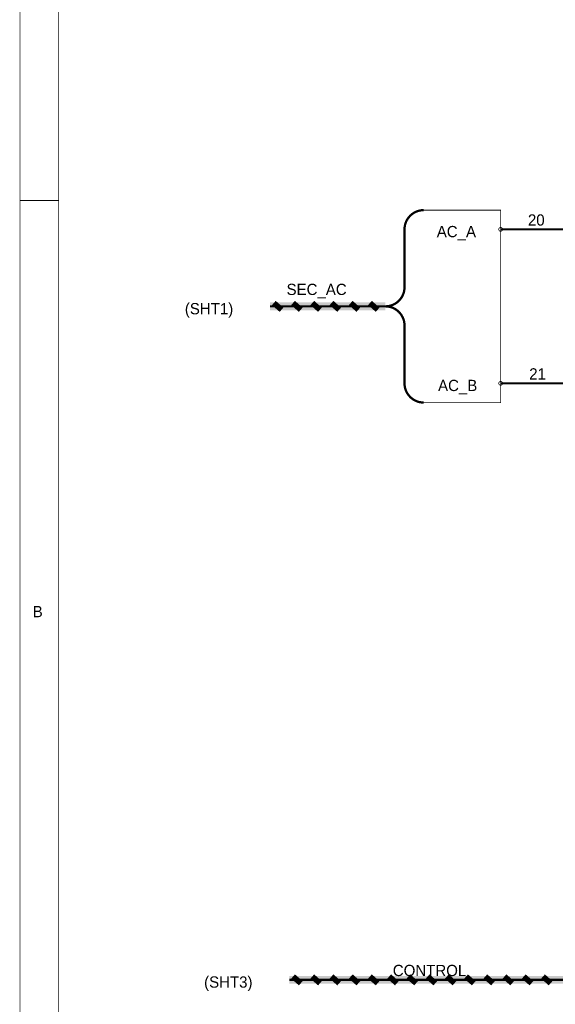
# Model space of a CAD drawing. Extents: x 0 to 22, y 0 to 17.
# Tile 2 of 58: x 0 to 2.8, y 8.6 to 13.7. Entities that reach past the tile are written whole.
import ezdxf

# ---------------------------------------------------------------- set-up
doc = ezdxf.new("R2010")
doc.units = 0
doc.layers.add('SHEET', color=255, linetype='CONTINUOUS')

msp = doc.modelspace()

# ---------------------------------------------------------------- linework, layer by layer
at = {"layer": 'SHEET', "const_width": 0.0039}
for points in [[(0.0008, 17), (0.0008, 0), (21.9992, 0), (21.9992, 17), (0.0008, 17), (0.0008, 17)], [(0.0008, 17), (21.9992, 17), (21.9992, 0), (0.0008, 0), (0.0008, 17)], [(0.2012, 16.7997), (0.2012, 0.1995), (21.7997, 0.1995), (21.7997, 16.7997), (0.2012, 16.7997), (0.2012, 16.7997)], [(0.2012, 16.7997), (21.7997, 16.7997), (21.7997, 0.1995), (0.2012, 0.1995), (0.2012, 16.7997)], [(2.5006, 12.6999), (2.1008, 12.6999), (2.0508, 12.6874), (2.0132, 12.6498), (2.0007, 12.6), (2.0007, 12.2748), (1.9759, 12.2333), (1.9258, 12.1999), (1.9759, 12.1665), (2.0007, 12.125), (2.0007, 11.7999), (2.0132, 11.75), (2.0508, 11.7124), (2.1008, 11.6999), (2.5006, 11.6999), (2.5006, 12.6999)], [(2.5006, 12.6999), (2.1008, 12.6999), (2.0508, 12.6874), (2.0132, 12.6498), (2.0007, 12.6), (2.0007, 12.2748), (1.9759, 12.2333), (1.9258, 12.1999), (1.9759, 12.1665), (2.0007, 12.125), (2.0007, 11.7999), (2.0132, 11.75), (2.0508, 11.7124), (2.1008, 11.6999), (2.5006, 11.6999), (2.5006, 12.6999)]]:
    msp.add_lwpolyline(points, close=True, dxfattribs=at)
at = {"layer": 'SHEET'}
for points, const_width in [([(0.0008, 12.75), (0.2009, 12.75)], 0.0039), ([(2.1008, 12.6999), (2.0956, 12.6997), (2.0906, 12.6995), (2.0856, 12.6987), (2.0806, 12.6978), (2.0758, 12.6968), (2.071, 12.6953), (2.0664, 12.6939), (2.0618, 12.692), (2.0574, 12.6901), (2.0531, 12.6878), (2.0489, 12.6855), (2.0449, 12.6828), (2.041, 12.6801), (2.0372, 12.677), (2.0334, 12.6738), (2.0301, 12.6707), (2.0268, 12.6672), (2.0236, 12.6634), (2.0205, 12.6596), (2.0178, 12.6559), (2.0153, 12.6517), (2.0128, 12.6475), (2.0105, 12.6432), (2.0086, 12.6388), (2.0067, 12.6342), (2.0053, 12.6296), (2.0038, 12.625), (2.0028, 12.62), (2.0019, 12.6152), (2.0011, 12.6102), (2.0009, 12.6052), (2.0007, 12.6)], 0.0118), ([(2.0007, 12.6), (2.0007, 12.2999)], 0.0118), ([(2.4908, 12.6), (2.4908, 12.6004), (2.4908, 12.601), (2.491, 12.6014), (2.491, 12.602), (2.491, 12.6025), (2.4913, 12.6029), (2.4915, 12.6033), (2.4917, 12.6037), (2.4919, 12.6043), (2.4921, 12.6048), (2.4923, 12.6052), (2.4925, 12.6056), (2.4927, 12.606), (2.4931, 12.6062), (2.4933, 12.6066), (2.4938, 12.6071), (2.494, 12.6073), (2.4944, 12.6077), (2.4948, 12.6079), (2.4952, 12.6083), (2.4956, 12.6085), (2.4961, 12.6087), (2.4965, 12.6089), (2.4969, 12.6091), (2.4973, 12.6093), (2.4977, 12.6096), (2.4981, 12.6096), (2.4988, 12.6098), (2.4992, 12.6098), (2.4996, 12.61), (2.5002, 12.61), (2.5006, 12.61)], 0.0039), ([(2.4908, 12.6), (2.4908, 12.6004), (2.4908, 12.601), (2.491, 12.6014), (2.491, 12.602), (2.491, 12.6025), (2.4913, 12.6029), (2.4915, 12.6033), (2.4917, 12.6037), (2.4919, 12.6043), (2.4921, 12.6048), (2.4923, 12.6052), (2.4925, 12.6056), (2.4927, 12.606), (2.4931, 12.6062), (2.4933, 12.6066), (2.4938, 12.6071), (2.494, 12.6073), (2.4944, 12.6077), (2.4948, 12.6079), (2.4952, 12.6083), (2.4956, 12.6085), (2.4961, 12.6087), (2.4965, 12.6089), (2.4969, 12.6091), (2.4973, 12.6093), (2.4977, 12.6096), (2.4981, 12.6096), (2.4988, 12.6098), (2.4992, 12.6098), (2.4996, 12.61), (2.5002, 12.61), (2.5006, 12.61)], 0.0039), ([(2.5006, 12.5899), (2.5002, 12.5899), (2.4996, 12.5899), (2.4992, 12.5902), (2.4988, 12.5902), (2.4981, 12.5902), (2.4977, 12.5904), (2.4973, 12.5906), (2.4969, 12.5908), (2.4965, 12.591), (2.4961, 12.5912), (2.4956, 12.5914), (2.4952, 12.5916), (2.4948, 12.5918), (2.4944, 12.5922), (2.494, 12.5924), (2.4938, 12.5929), (2.4933, 12.5933), (2.4931, 12.5935), (2.4927, 12.5939), (2.4925, 12.5943), (2.4923, 12.5947), (2.4921, 12.5952), (2.4919, 12.5956), (2.4917, 12.596), (2.4915, 12.5964), (2.4913, 12.597), (2.491, 12.5975), (2.491, 12.5979), (2.491, 12.5985), (2.4908, 12.5989), (2.4908, 12.5993), (2.4908, 12.6)], 0.0039), ([(2.4908, 12.6), (2.4908, 12.6)], 0.0039), ([(2.5006, 12.5899), (2.5002, 12.5899), (2.4996, 12.5899), (2.4992, 12.5902), (2.4988, 12.5902), (2.4981, 12.5902), (2.4977, 12.5904), (2.4973, 12.5906), (2.4969, 12.5908), (2.4965, 12.591), (2.4961, 12.5912), (2.4956, 12.5914), (2.4952, 12.5916), (2.4948, 12.5918), (2.4944, 12.5922), (2.494, 12.5924), (2.4938, 12.5929), (2.4933, 12.5933), (2.4931, 12.5935), (2.4927, 12.5939), (2.4925, 12.5943), (2.4923, 12.5947), (2.4921, 12.5952), (2.4919, 12.5956), (2.4917, 12.596), (2.4915, 12.5964), (2.4913, 12.597), (2.491, 12.5975), (2.491, 12.5979), (2.491, 12.5985), (2.4908, 12.5989), (2.4908, 12.5993), (2.4908, 12.6)], 0.0039), ([(2.4908, 12.6), (2.4908, 12.6)], 0.0039), ([(3.2007, 12.6), (2.5006, 12.6)], 0.0118), ([(2.5006, 12.61), (2.5006, 12.61)], 0.0039), ([(2.5006, 12.61), (2.5013, 12.61), (2.5017, 12.61), (2.5021, 12.6098), (2.5027, 12.6098), (2.5031, 12.6096), (2.5036, 12.6096), (2.5042, 12.6093), (2.5046, 12.6091), (2.505, 12.6089), (2.5054, 12.6087), (2.5059, 12.6085), (2.5063, 12.6083), (2.5067, 12.6079), (2.5071, 12.6077), (2.5073, 12.6073), (2.5077, 12.6071), (2.5082, 12.6066), (2.5084, 12.6062), (2.5088, 12.606), (2.509, 12.6056), (2.5092, 12.6052), (2.5094, 12.6048), (2.5096, 12.6043), (2.5098, 12.6037), (2.51, 12.6033), (2.5102, 12.6029), (2.5105, 12.6025), (2.5105, 12.602), (2.5105, 12.6014), (2.5107, 12.601), (2.5107, 12.6004), (2.5107, 12.6)], 0.0039), ([(2.5006, 12.61), (2.5006, 12.61)], 0.0039), ([(2.5006, 12.61), (2.5013, 12.61), (2.5017, 12.61), (2.5021, 12.6098), (2.5027, 12.6098), (2.5031, 12.6096), (2.5036, 12.6096), (2.5042, 12.6093), (2.5046, 12.6091), (2.505, 12.6089), (2.5054, 12.6087), (2.5059, 12.6085), (2.5063, 12.6083), (2.5067, 12.6079), (2.5071, 12.6077), (2.5073, 12.6073), (2.5077, 12.6071), (2.5082, 12.6066), (2.5084, 12.6062), (2.5088, 12.606), (2.509, 12.6056), (2.5092, 12.6052), (2.5094, 12.6048), (2.5096, 12.6043), (2.5098, 12.6037), (2.51, 12.6033), (2.5102, 12.6029), (2.5105, 12.6025), (2.5105, 12.602), (2.5105, 12.6014), (2.5107, 12.601), (2.5107, 12.6004), (2.5107, 12.6)], 0.0039), ([(2.5107, 12.6), (2.5107, 12.5993), (2.5107, 12.5989), (2.5105, 12.5985), (2.5105, 12.5979), (2.5105, 12.5975), (2.5102, 12.597), (2.51, 12.5964), (2.5098, 12.596), (2.5096, 12.5956), (2.5094, 12.5952), (2.5092, 12.5947), (2.509, 12.5943), (2.5088, 12.5939), (2.5084, 12.5935), (2.5082, 12.5933), (2.5077, 12.5929), (2.5073, 12.5924), (2.5071, 12.5922), (2.5067, 12.5918), (2.5063, 12.5916), (2.5059, 12.5914), (2.5054, 12.5912), (2.505, 12.591), (2.5046, 12.5908), (2.5042, 12.5906), (2.5036, 12.5904), (2.5031, 12.5902), (2.5027, 12.5902), (2.5021, 12.5902), (2.5017, 12.5899), (2.5013, 12.5899), (2.5006, 12.5899)], 0.0039), ([(2.5107, 12.6), (2.5107, 12.5993), (2.5107, 12.5989), (2.5105, 12.5985), (2.5105, 12.5979), (2.5105, 12.5975), (2.5102, 12.597), (2.51, 12.5964), (2.5098, 12.596), (2.5096, 12.5956), (2.5094, 12.5952), (2.5092, 12.5947), (2.509, 12.5943), (2.5088, 12.5939), (2.5084, 12.5935), (2.5082, 12.5933), (2.5077, 12.5929), (2.5073, 12.5924), (2.5071, 12.5922), (2.5067, 12.5918), (2.5063, 12.5916), (2.5059, 12.5914), (2.5054, 12.5912), (2.505, 12.591), (2.5046, 12.5908), (2.5042, 12.5906), (2.5036, 12.5904), (2.5031, 12.5902), (2.5027, 12.5902), (2.5021, 12.5902), (2.5017, 12.5899), (2.5013, 12.5899), (2.5006, 12.5899)], 0.0039), ([(2.5107, 12.6), (2.5107, 12.6), (2.5107, 12.6), (2.5107, 12.6), (2.5107, 12.6), (2.5107, 12.6), (2.5107, 12.6), (2.5107, 12.6), (2.5107, 12.6), (2.5107, 12.6), (2.5107, 12.6), (2.5107, 12.6), (2.5107, 12.6), (2.5107, 12.6), (2.5107, 12.6), (2.5107, 12.6), (2.5107, 12.6), (2.5107, 12.6), (2.5107, 12.6), (2.5107, 12.6), (2.5107, 12.6), (2.5107, 12.6), (2.5107, 12.6), (2.5107, 12.6), (2.5107, 12.6), (2.5107, 12.6), (2.5107, 12.6), (2.5107, 12.6), (2.5107, 12.6), (2.5107, 12.6), (2.5107, 12.6), (2.5107, 12.6), (2.5107, 12.6)], 0.0039), ([(2.5107, 12.6), (2.5107, 12.6)], 0.0039), ([(2.5107, 12.6), (2.5107, 12.6), (2.5107, 12.6), (2.5107, 12.6), (2.5107, 12.6), (2.5107, 12.6), (2.5107, 12.6), (2.5107, 12.6), (2.5107, 12.6), (2.5107, 12.6), (2.5107, 12.6), (2.5107, 12.6), (2.5107, 12.6), (2.5107, 12.6), (2.5107, 12.6), (2.5107, 12.6), (2.5107, 12.6), (2.5107, 12.6), (2.5107, 12.6), (2.5107, 12.6), (2.5107, 12.6), (2.5107, 12.6), (2.5107, 12.6), (2.5107, 12.6), (2.5107, 12.6), (2.5107, 12.6), (2.5107, 12.6), (2.5107, 12.6), (2.5107, 12.6), (2.5107, 12.6), (2.5107, 12.6), (2.5107, 12.6), (2.5107, 12.6)], 0.0039), ([(2.5107, 12.6), (2.5107, 12.6)], 0.0039), ([(1.9007, 12.1999), (1.9059, 12.2001), (1.911, 12.2003), (1.916, 12.2012), (1.921, 12.202), (1.9258, 12.203), (1.9306, 12.2043), (1.9352, 12.206), (1.9398, 12.2078), (1.9441, 12.2097), (1.9485, 12.212), (1.9527, 12.2143), (1.9567, 12.217), (1.9606, 12.2197), (1.9644, 12.2227), (1.9679, 12.2258), (1.9715, 12.2291), (1.9748, 12.2327), (1.9779, 12.2362), (1.9809, 12.24), (1.9836, 12.2439), (1.9863, 12.2479), (1.9886, 12.2521), (1.9909, 12.2565), (1.9928, 12.2609), (1.9946, 12.2654), (1.9963, 12.27), (1.9976, 12.2748), (1.9986, 12.2796), (1.9994, 12.2846), (2.0003, 12.2896), (2.0005, 12.2947), (2.0007, 12.2999)], 0.0118), ([(1.3209, 12.2174), (1.3609, 12.1824)], 0.0295), ([(1.4208, 12.2174), (1.4609, 12.1824)], 0.0295), ([(1.5208, 12.2174), (1.5608, 12.1824)], 0.0295), ([(1.6209, 12.2174), (1.6608, 12.1824)], 0.0295), ([(1.7209, 12.2174), (1.7607, 12.1824)], 0.0295), ([(1.8208, 12.2174), (1.8609, 12.1824)], 0.0295), ([(1.3008, 12.1999), (1.9007, 12.1999)], 0.04), ([(1.3008, 12.1999), (1.9007, 12.1999)], 0.0118), ([(2.0007, 12.1), (2.0005, 12.1052), (2.0003, 12.1102), (1.9994, 12.1152), (1.9986, 12.12), (1.9976, 12.125), (1.9963, 12.1296), (1.9946, 12.1342), (1.9928, 12.1388), (1.9909, 12.1432), (1.9886, 12.1475), (1.9863, 12.1517), (1.9836, 12.1559), (1.9809, 12.1596), (1.9779, 12.1634), (1.9748, 12.1672), (1.9715, 12.1707), (1.9679, 12.1738), (1.9644, 12.177), (1.9606, 12.1801), (1.9567, 12.1828), (1.9527, 12.1855), (1.9485, 12.1878), (1.9441, 12.1901), (1.9398, 12.192), (1.9352, 12.1939), (1.9306, 12.1953), (1.9258, 12.1968), (1.921, 12.1978), (1.916, 12.1987), (1.911, 12.1995), (1.9059, 12.1997), (1.9007, 12.1999)], 0.0118), ([(1.9007, 12.1999), (1.9007, 12.1999), (1.9007, 12.1999), (1.9007, 12.1999), (1.9007, 12.1999), (1.9007, 12.1999), (1.9007, 12.1999), (1.9007, 12.1999), (1.9007, 12.1999), (1.9007, 12.1999), (1.9007, 12.1999), (1.9007, 12.1999), (1.9007, 12.1999), (1.9007, 12.1999), (1.9007, 12.1999), (1.9007, 12.1999), (1.9007, 12.1999), (1.9007, 12.1999), (1.9007, 12.1999), (1.9007, 12.1999), (1.9007, 12.1999), (1.9007, 12.1999), (1.9007, 12.1999), (1.9007, 12.1999), (1.9007, 12.1999), (1.9007, 12.1999), (1.9007, 12.1999), (1.9007, 12.1999), (1.9007, 12.1999), (1.9007, 12.1999), (1.9007, 12.1999), (1.9007, 12.1999), (1.9007, 12.1999)], 0.0118), ([(2.0007, 12.1), (2.0007, 11.7999)], 0.0118), ([(2.0007, 11.7999), (2.0009, 11.7947), (2.0011, 11.7896), (2.0019, 11.7846), (2.0028, 11.7796), (2.0038, 11.7748), (2.0053, 11.77), (2.0067, 11.7654), (2.0086, 11.7609), (2.0105, 11.7565), (2.0128, 11.7521), (2.0153, 11.7479), (2.0178, 11.7439), (2.0205, 11.74), (2.0236, 11.7362), (2.0268, 11.7327), (2.0301, 11.7291), (2.0334, 11.7258), (2.0372, 11.7227), (2.041, 11.7197), (2.0449, 11.717), (2.0489, 11.7143), (2.0531, 11.712), (2.0574, 11.7097), (2.0618, 11.7078), (2.0664, 11.706), (2.071, 11.7043), (2.0758, 11.703), (2.0806, 11.702), (2.0856, 11.7012), (2.0906, 11.7003), (2.0956, 11.7001), (2.1008, 11.6999)], 0.0118), ([(2.4908, 11.7999), (2.4908, 11.8005), (2.4908, 11.8009), (2.491, 11.8013), (2.491, 11.802), (2.491, 11.8024), (2.4913, 11.8028), (2.4915, 11.8034), (2.4917, 11.8038), (2.4919, 11.8043), (2.4921, 11.8047), (2.4923, 11.8051), (2.4925, 11.8055), (2.4927, 11.8059), (2.4931, 11.8063), (2.4933, 11.8066), (2.4938, 11.807), (2.494, 11.8074), (2.4944, 11.8076), (2.4948, 11.808), (2.4952, 11.8082), (2.4956, 11.8084), (2.4961, 11.8086), (2.4965, 11.8088), (2.4969, 11.8091), (2.4973, 11.8093), (2.4977, 11.8095), (2.4981, 11.8097), (2.4988, 11.8097), (2.4992, 11.8097), (2.4996, 11.8099), (2.5002, 11.8099), (2.5006, 11.8099)], 0.0039), ([(2.4908, 11.7999), (2.4908, 11.8005), (2.4908, 11.8009), (2.491, 11.8013), (2.491, 11.802), (2.491, 11.8024), (2.4913, 11.8028), (2.4915, 11.8034), (2.4917, 11.8038), (2.4919, 11.8043), (2.4921, 11.8047), (2.4923, 11.8051), (2.4925, 11.8055), (2.4927, 11.8059), (2.4931, 11.8063), (2.4933, 11.8066), (2.4938, 11.807), (2.494, 11.8074), (2.4944, 11.8076), (2.4948, 11.808), (2.4952, 11.8082), (2.4956, 11.8084), (2.4961, 11.8086), (2.4965, 11.8088), (2.4969, 11.8091), (2.4973, 11.8093), (2.4977, 11.8095), (2.4981, 11.8097), (2.4988, 11.8097), (2.4992, 11.8097), (2.4996, 11.8099), (2.5002, 11.8099), (2.5006, 11.8099)], 0.0039), ([(2.5006, 11.7899), (2.5002, 11.7899), (2.4996, 11.7899), (2.4992, 11.7901), (2.4988, 11.7901), (2.4981, 11.7903), (2.4977, 11.7903), (2.4973, 11.7905), (2.4969, 11.7907), (2.4965, 11.7909), (2.4961, 11.7911), (2.4956, 11.7913), (2.4952, 11.7915), (2.4948, 11.7919), (2.4944, 11.7922), (2.494, 11.7926), (2.4938, 11.7928), (2.4933, 11.7932), (2.4931, 11.7936), (2.4927, 11.7938), (2.4925, 11.7942), (2.4923, 11.7947), (2.4921, 11.7951), (2.4919, 11.7955), (2.4917, 11.7961), (2.4915, 11.7965), (2.4913, 11.797), (2.491, 11.7974), (2.491, 11.7978), (2.491, 11.7984), (2.4908, 11.7988), (2.4908, 11.7995), (2.4908, 11.7999)], 0.0039), ([(2.4908, 11.7999), (2.4908, 11.7999)], 0.0039), ([(2.5006, 11.7899), (2.5002, 11.7899), (2.4996, 11.7899), (2.4992, 11.7901), (2.4988, 11.7901), (2.4981, 11.7903), (2.4977, 11.7903), (2.4973, 11.7905), (2.4969, 11.7907), (2.4965, 11.7909), (2.4961, 11.7911), (2.4956, 11.7913), (2.4952, 11.7915), (2.4948, 11.7919), (2.4944, 11.7922), (2.494, 11.7926), (2.4938, 11.7928), (2.4933, 11.7932), (2.4931, 11.7936), (2.4927, 11.7938), (2.4925, 11.7942), (2.4923, 11.7947), (2.4921, 11.7951), (2.4919, 11.7955), (2.4917, 11.7961), (2.4915, 11.7965), (2.4913, 11.797), (2.491, 11.7974), (2.491, 11.7978), (2.491, 11.7984), (2.4908, 11.7988), (2.4908, 11.7995), (2.4908, 11.7999)], 0.0039), ([(2.4908, 11.7999), (2.4908, 11.7999)], 0.0039), ([(3.2007, 11.7999), (2.5006, 11.7999)], 0.0118), ([(2.5006, 11.8099), (2.5006, 11.8099)], 0.0039), ([(2.5006, 11.8099), (2.5013, 11.8099), (2.5017, 11.8099), (2.5021, 11.8097), (2.5027, 11.8097), (2.5031, 11.8097), (2.5036, 11.8095), (2.5042, 11.8093), (2.5046, 11.8091), (2.505, 11.8088), (2.5054, 11.8086), (2.5059, 11.8084), (2.5063, 11.8082), (2.5067, 11.808), (2.5071, 11.8076), (2.5073, 11.8074), (2.5077, 11.807), (2.5082, 11.8066), (2.5084, 11.8063), (2.5088, 11.8059), (2.509, 11.8055), (2.5092, 11.8051), (2.5094, 11.8047), (2.5096, 11.8043), (2.5098, 11.8038), (2.51, 11.8034), (2.5102, 11.8028), (2.5105, 11.8024), (2.5105, 11.802), (2.5105, 11.8013), (2.5107, 11.8009), (2.5107, 11.8005), (2.5107, 11.7999)], 0.0039), ([(2.5006, 11.8099), (2.5006, 11.8099)], 0.0039), ([(2.5006, 11.8099), (2.5013, 11.8099), (2.5017, 11.8099), (2.5021, 11.8097), (2.5027, 11.8097), (2.5031, 11.8097), (2.5036, 11.8095), (2.5042, 11.8093), (2.5046, 11.8091), (2.505, 11.8088), (2.5054, 11.8086), (2.5059, 11.8084), (2.5063, 11.8082), (2.5067, 11.808), (2.5071, 11.8076), (2.5073, 11.8074), (2.5077, 11.807), (2.5082, 11.8066), (2.5084, 11.8063), (2.5088, 11.8059), (2.509, 11.8055), (2.5092, 11.8051), (2.5094, 11.8047), (2.5096, 11.8043), (2.5098, 11.8038), (2.51, 11.8034), (2.5102, 11.8028), (2.5105, 11.8024), (2.5105, 11.802), (2.5105, 11.8013), (2.5107, 11.8009), (2.5107, 11.8005), (2.5107, 11.7999)], 0.0039), ([(2.5107, 11.7999), (2.5107, 11.7995), (2.5107, 11.7988), (2.5105, 11.7984), (2.5105, 11.7978), (2.5105, 11.7974), (2.5102, 11.797), (2.51, 11.7965), (2.5098, 11.7961), (2.5096, 11.7955), (2.5094, 11.7951), (2.5092, 11.7947), (2.509, 11.7942), (2.5088, 11.7938), (2.5084, 11.7936), (2.5082, 11.7932), (2.5077, 11.7928), (2.5073, 11.7926), (2.5071, 11.7922), (2.5067, 11.7919), (2.5063, 11.7915), (2.5059, 11.7913), (2.5054, 11.7911), (2.505, 11.7909), (2.5046, 11.7907), (2.5042, 11.7905), (2.5036, 11.7903), (2.5031, 11.7903), (2.5027, 11.7901), (2.5021, 11.7901), (2.5017, 11.7899), (2.5013, 11.7899), (2.5006, 11.7899)], 0.0039), ([(2.5107, 11.7999), (2.5107, 11.7995), (2.5107, 11.7988), (2.5105, 11.7984), (2.5105, 11.7978), (2.5105, 11.7974), (2.5102, 11.797), (2.51, 11.7965), (2.5098, 11.7961), (2.5096, 11.7955), (2.5094, 11.7951), (2.5092, 11.7947), (2.509, 11.7942), (2.5088, 11.7938), (2.5084, 11.7936), (2.5082, 11.7932), (2.5077, 11.7928), (2.5073, 11.7926), (2.5071, 11.7922), (2.5067, 11.7919), (2.5063, 11.7915), (2.5059, 11.7913), (2.5054, 11.7911), (2.505, 11.7909), (2.5046, 11.7907), (2.5042, 11.7905), (2.5036, 11.7903), (2.5031, 11.7903), (2.5027, 11.7901), (2.5021, 11.7901), (2.5017, 11.7899), (2.5013, 11.7899), (2.5006, 11.7899)], 0.0039), ([(2.5107, 11.7999), (2.5107, 11.7999), (2.5107, 11.7999), (2.5107, 11.7999), (2.5107, 11.7999), (2.5107, 11.7999), (2.5107, 11.7999), (2.5107, 11.7999), (2.5107, 11.7999), (2.5107, 11.7999), (2.5107, 11.7999), (2.5107, 11.7999), (2.5107, 11.7999), (2.5107, 11.7999), (2.5107, 11.7999), (2.5107, 11.7999), (2.5107, 11.7999), (2.5107, 11.7999), (2.5107, 11.7999), (2.5107, 11.7999), (2.5107, 11.7999), (2.5107, 11.7999), (2.5107, 11.7999), (2.5107, 11.7999), (2.5107, 11.7999), (2.5107, 11.7999), (2.5107, 11.7999), (2.5107, 11.7999), (2.5107, 11.7999), (2.5107, 11.7999), (2.5107, 11.7999), (2.5107, 11.7999), (2.5107, 11.7999)], 0.0039), ([(2.5107, 11.7999), (2.5107, 11.7999)], 0.0039), ([(2.5107, 11.7999), (2.5107, 11.7999), (2.5107, 11.7999), (2.5107, 11.7999), (2.5107, 11.7999), (2.5107, 11.7999), (2.5107, 11.7999), (2.5107, 11.7999), (2.5107, 11.7999), (2.5107, 11.7999), (2.5107, 11.7999), (2.5107, 11.7999), (2.5107, 11.7999), (2.5107, 11.7999), (2.5107, 11.7999), (2.5107, 11.7999), (2.5107, 11.7999), (2.5107, 11.7999), (2.5107, 11.7999), (2.5107, 11.7999), (2.5107, 11.7999), (2.5107, 11.7999), (2.5107, 11.7999), (2.5107, 11.7999), (2.5107, 11.7999), (2.5107, 11.7999), (2.5107, 11.7999), (2.5107, 11.7999), (2.5107, 11.7999), (2.5107, 11.7999), (2.5107, 11.7999), (2.5107, 11.7999), (2.5107, 11.7999)], 0.0039), ([(2.5107, 11.7999), (2.5107, 11.7999)], 0.0039), ([(1.401, 8.6999), (3.9008, 8.6999)], 0.04), ([(1.401, 8.6999), (3.9008, 8.6999)], 0.0118), ([(1.421, 8.7174), (1.4611, 8.6824)], 0.0295), ([(1.5208, 8.7174), (1.5608, 8.6824)], 0.0295), ([(1.6209, 8.7174), (1.661, 8.6824)], 0.0295), ([(1.7211, 8.7174), (1.7607, 8.6824)], 0.0295), ([(1.8208, 8.7174), (1.8609, 8.6824)], 0.0295), ([(1.921, 8.7174), (1.961, 8.6824)], 0.0295), ([(2.0207, 8.7174), (2.0608, 8.6824)], 0.0295), ([(2.1209, 8.7174), (2.1609, 8.6824)], 0.0295), ([(2.221, 8.7174), (2.2607, 8.6824)], 0.0295), ([(2.3208, 8.7174), (2.3608, 8.6824)], 0.0295), ([(2.4209, 8.7174), (2.461, 8.6824)], 0.0295), ([(2.5207, 8.7174), (2.5607, 8.6824)], 0.0295), ([(2.6208, 8.7174), (2.6609, 8.6824)], 0.0295), ([(2.721, 8.7174), (2.7606, 8.6824)], 0.0295)]:
    msp.add_lwpolyline(points, dxfattribs=dict(at, const_width=const_width))

# ---------------------------------------------------------------- texts
for s, height, p in [('20', 0.05843, (2.6425, 12.6194)), ('AC_A', 0.05843, (2.1684, 12.5593)), ('SEC_AC', 0.05843, (1.3872, 12.2588)), ('(SHT1)', 0.05843, (0.858, 12.1586)), ('21', 0.05843, (2.6492, 11.8197)), ('AC_B', 0.05843, (2.1751, 11.7596)), ('B', 0.0584, (0.0668, 10.5843)), ('CONTROL', 0.05843, (1.9398, 8.7195)), ('(SHT3)', 0.05843, (0.9582, 8.6594))]:
    msp.add_text(s, height=height, dxfattribs=at).set_placement(p)

doc.saveas('drawing.dxf')
